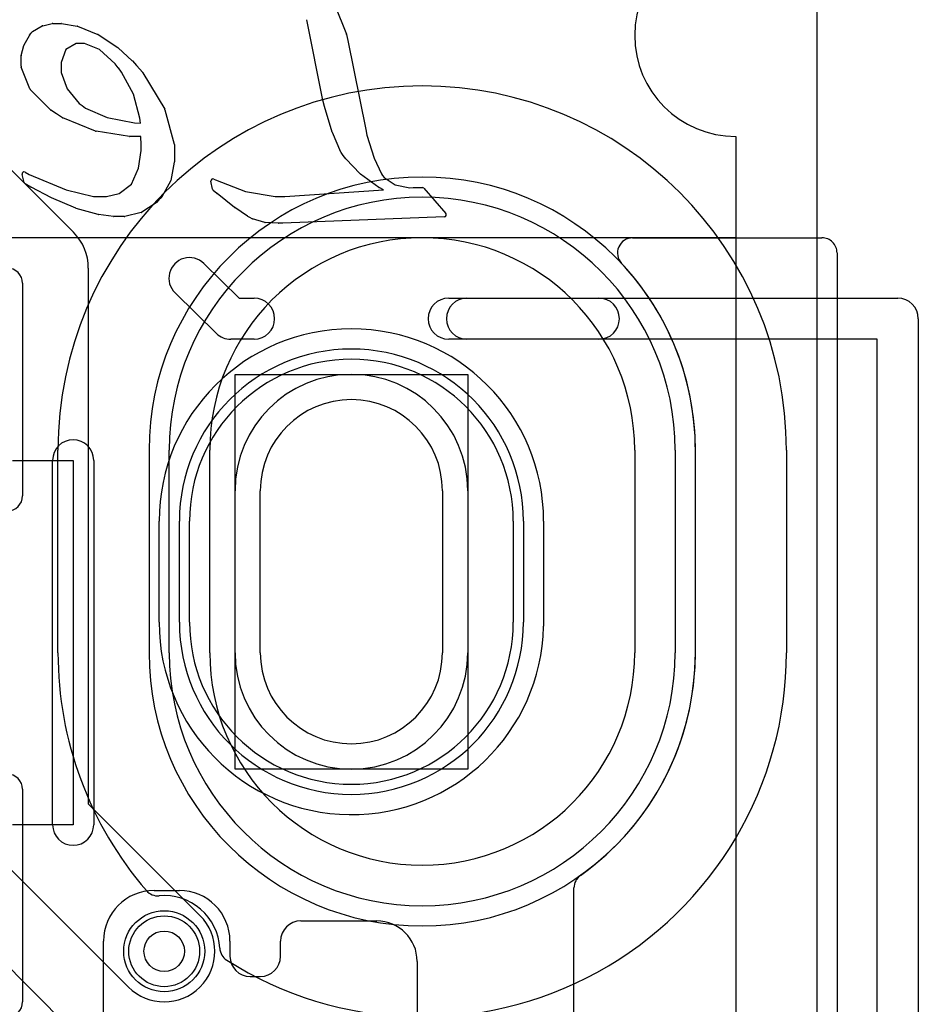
# Model space of a CAD drawing. Extents: x -1 to 20.9, y -0.5 to 20.
# Tile 18 of 19: x 16.5 to 20.9, y 10.7 to 15.6. Entities that reach past the tile are written whole.
import ezdxf

# ---------------------------------------------------------------- set-up
doc = ezdxf.new("R2010")
doc.units = 0
for name, color, linetype in [('Hole', 1, 'CONTINUOUS'), ('L1', 3, 'CONTINUOUS'), ('L4', 3, 'CONTINUOUS'), ('MetalMask-B', 176, 'CONTINUOUS'), ('Outline', 7, 'CONTINUOUS'), ('PartsArea-A', 111, 'CONTINUOUS'), ('PartsArea-B', 111, 'CONTINUOUS'), ('PartsSilk-A', 221, 'CONTINUOUS'), ('PartsSilk-B', 221, 'CONTINUOUS'), ('Resist-A', 2, 'CONTINUOUS'), ('Resist-B', 2, 'CONTINUOUS'), ('Silk-A', 140, 'CONTINUOUS'), ('Silk-B', 140, 'CONTINUOUS')]:
    doc.layers.add(name, color=color, linetype=linetype)

msp = doc.modelspace()

# ---------------------------------------------------------------- linework, layer by layer
at = {"layer": 'Hole'}
for p, q in [((17.65, 12.45), (17.65, 13.25)), ((18.55, 13.25), (18.55, 12.45))]:
    msp.add_line(p, q, dxfattribs=at)
msp.add_circle((17.175, 10.975), 0.1, dxfattribs=at)
for centre, start, end in [((18.1, 13.25), 0, 180), ((18.1, 12.45), 180, 0)]:
    msp.add_arc(centre, 0.45, start, end, dxfattribs=at)
at = {"layer": 'L1'}
for p, q in [((17.4, 12.45), (17.4, 13.45)), ((19.5, 13.45), (19.5, 12.45)), ((17.525, 12.45), (17.525, 13.25)), ((18.675, 13.25), (18.675, 12.45)), ((17.3, 12.6), (17.3, 13.1)), ((18.9, 13.1), (18.9, 12.6)), ((17.125, 11.275), (17.25, 11.275)), ((17.85, 11.125), (18.225, 11.125)), ((16.875, 10.15), (16.875, 11.025)), ((17.5, 11.025), (17.5, 10.95)), ((17.75, 10.95), (17.75, 11.025)), ((18.425, 10.925), (18.425, 10.12497)), ((17.6, 10.85), (17.65, 10.85))]:
    msp.add_line(p, q, dxfattribs=at)
msp.add_circle((17.175, 10.975), 0.2, dxfattribs=at)
for centre, radius, start, end in [((18.45, 13.45), 1.05, 0, 180), ((18.1, 13.1), 0.8, 0, 180), ((18.1, 13.25), 0.575, 0, 180), ((18.1, 12.6), 0.8, 180, 0), ((18.45, 12.45), 1.05, 180, 0), ((18.1, 12.45), 0.575, 180, 0), ((17.125, 11.025), 0.25, 90, 180), ((17.25, 11.025), 0.25, 0, 90), ((17.85, 11.025), 0.1, 90, 180), ((18.225, 10.925), 0.2, 0, 90), ((17.6, 10.95), 0.1, 180, -90), ((17.65, 10.95), 0.1, -90, 0)]:
    msp.add_arc(centre, radius, start, end, dxfattribs=at)
at = {"layer": 'L4'}
for p, q in [((16.30178, 14.95178), (16.72678, 14.52678)), ((16.8, 14.35), (16.8, 11.70355)), ((17.525, 12.45), (17.525, 13.25)), ((18.675, 13.25), (18.675, 12.45)), ((17.3, 12.6), (17.3, 13.1)), ((18.9, 13.1), (18.9, 12.6)), ((16.8, 11.70355), (17.35178, 11.15178)), ((15.8, 11.50355), (17.32678, 9.97678)), ((16.99822, 10.79822), (16.37322, 11.42322))]:
    msp.add_line(p, q, dxfattribs=at)
msp.add_circle((17.175, 10.975), 0.2, dxfattribs=at)
for centre, radius, start, end in [((16.55, 14.35), 0.25, 0, 45), ((18.1, 13.1), 0.8, 0, 180), ((18.1, 13.25), 0.575, 0, 180), ((18.1, 12.6), 0.8, 180, 0), ((18.1, 12.45), 0.575, 180, 0), ((17.175, 10.975), 0.25, -135, 45)]:
    msp.add_arc(centre, radius, start, end, dxfattribs=at)
at = {"layer": 'MetalMask-B'}
for p, q in [((17.3, 12.6), (17.3, 13.1)), ((18.9, 13.1), (18.9, 12.6))]:
    msp.add_line(p, q, dxfattribs=at)
for centre, start, end in [((18.1, 13.1), 0, 180), ((18.1, 12.6), 180, 0)]:
    msp.add_arc(centre, 0.8, start, end, dxfattribs=at)
at = {"layer": 'Outline'}
msp.add_line((20, 15), (20, 1), dxfattribs=at)
msp.add_arc((20, 15.5), 0.5, 90, -90, dxfattribs=at)
at = {"layer": 'PartsArea-A'}
for p, q in [((20, 15), (20, 14.5)), ((20, 14.5), (0, 14.5)), ((17.525, 11.875), (17.525, 13.825)), ((17.525, 13.825), (18.675, 13.825)), ((18.675, 13.825), (18.675, 11.875)), ((16.425, 13.4), (16.725, 13.4)), ((16.725, 13.4), (16.725, 11.6)), ((18.675, 11.875), (17.525, 11.875)), ((16.725, 11.6), (16.425, 11.6))]:
    msp.add_line(p, q, dxfattribs=at)
msp.add_arc((20, 15.5), 0.5, 90, -90, dxfattribs=at)
at = {"layer": 'PartsArea-B'}
for p, q in [((20.4, 19.4), (20.4, 0.1)), ((20, 15), (20, 14.5)), ((20, 14.5), (0, 14.5))]:
    msp.add_line(p, q, dxfattribs=at)
msp.add_arc((20, 15.5), 0.5, 90, -90, dxfattribs=at)
at = {"layer": 'PartsSilk-A'}
for p, q in [((16.6234, 11.6), (16.6234, 13.4)), ((16.8266, 13.4), (16.8266, 11.6))]:
    msp.add_line(p, q, dxfattribs=at)
for centre, start, end in [((16.725, 13.4), 0, 180), ((16.725, 11.6), 180, 0)]:
    msp.add_arc(centre, 0.1016, start, end, dxfattribs=at)
at = {"layer": 'PartsSilk-B'}
for p, q in [((18.01815, 15.64871), (18.07521, 15.50639)), ((17.95921, 15.18034), (17.87902, 15.57709)), ((16.52479, 15.51867), (16.57242, 15.54608)), ((16.57499, 15.54712), (16.62195, 15.55883)), ((16.62437, 15.55913), (16.66522, 15.55913)), ((16.66696, 15.55898), (16.7442, 15.54532)), ((16.74615, 15.54476), (16.84712, 15.50463)), ((16.4826, 15.4524), (16.50898, 15.49984)), ((16.50943, 15.50056), (16.51511, 15.50901)), ((16.51623, 15.51039), (16.5226, 15.51696)), ((16.84897, 15.50366), (16.94602, 15.43904)), ((18.07574, 15.5046), (18.08172, 15.47423)), ((18.08172, 15.47423), (18.17076, 15.03533)), ((16.46813, 15.40082), (16.4817, 15.45019)), ((16.68836, 15.42934), (16.66534, 15.36542)), ((16.73979, 15.46033), (16.68836, 15.42934)), ((16.7815, 15.46033), (16.73979, 15.46033)), ((16.85519, 15.43015), (16.7815, 15.46033)), ((16.93291, 15.35964), (16.85519, 15.43015)), ((16.94722, 15.4381), (17.01701, 15.3744)), ((16.46777, 15.34698), (16.46777, 15.39817)), ((17.01777, 15.37362), (17.03837, 15.35025)), ((16.51087, 15.23549), (16.46846, 15.34332)), ((16.66534, 15.36542), (16.66534, 15.31679)), ((16.94828, 15.33951), (16.93291, 15.35964)), ((16.96477, 15.31848), (16.94836, 15.33941)), ((17.03837, 15.35025), (17.06886, 15.31622)), ((16.66534, 15.31679), (16.69491, 15.23485)), ((17.0236, 15.20915), (16.96477, 15.31848)), ((17.06999, 15.31469), (17.17776, 15.13506)), ((16.61286, 15.13168), (16.51309, 15.2321)), ((16.69491, 15.23485), (16.75435, 15.1632)), ((17.05511, 15.09079), (17.0236, 15.20915)), ((17.96763, 15.14893), (17.95935, 15.17972)), ((16.64268, 15.11202), (16.6145, 15.13035)), ((16.75435, 15.1632), (16.76926, 15.15267)), ((16.76926, 15.15267), (16.78662, 15.14046)), ((16.78662, 15.14046), (16.89379, 15.09399)), ((17.17883, 15.13253), (17.22481, 14.96293)), ((18.00578, 15.02079), (17.96771, 15.14868)), ((16.67292, 15.09258), (16.64272, 15.112)), ((16.83601, 15.02626), (16.67458, 15.09172)), ((16.89379, 15.09399), (17.02744, 15.06751)), ((17.05793, 15.06518), (17.05511, 15.09079)), ((17.02744, 15.06751), (17.05793, 15.06518)), ((18.17076, 15.03533), (18.17652, 15.00719)), ((17.00312, 14.99944), (16.8382, 15.02565)), ((17.05945, 14.99932), (17.00469, 14.99932)), ((17.06052, 14.9597), (17.05945, 14.99932)), ((18.04854, 14.92246), (18.00619, 15.01965)), ((18.17652, 15.00719), (18.21256, 14.89296)), ((17.06052, 14.93075), (17.06052, 14.9597)), ((17.22516, 14.96031), (17.22516, 14.87446)), ((17.04866, 14.84369), (17.06052, 14.93075)), ((18.05944, 14.90598), (18.04942, 14.92086)), ((18.07213, 14.88976), (18.05986, 14.9054)), ((18.14404, 14.81537), (18.07281, 14.88898)), ((18.21256, 14.89296), (18.24805, 14.81642)), ((17.01288, 14.76393), (17.04866, 14.84369)), ((17.22498, 14.87258), (17.20784, 14.78298)), ((16.4827, 14.77295), (16.47311, 14.81257)), ((16.48766, 14.82367), (16.50739, 14.81279)), ((16.50739, 14.81279), (16.69017, 14.73588)), ((17.42097, 14.7897), (17.42814, 14.78527)), ((18.2357, 14.74861), (18.14535, 14.81423)), ((18.24805, 14.81642), (18.25357, 14.80689)), ((18.25357, 14.80689), (18.26154, 14.79712)), ((18.26154, 14.79712), (18.31674, 14.7611)), ((16.51643, 14.74975), (16.48738, 14.76666)), ((16.61764, 14.69696), (16.51684, 14.74952)), ((16.95323, 14.71788), (17.01288, 14.76393)), ((17.20677, 14.78003), (17.16341, 14.70156)), ((17.4137, 14.73942), (17.4059, 14.77927)), ((17.42814, 14.78527), (17.57606, 14.72763)), ((18.25872, 14.73588), (18.23677, 14.74793)), ((18.31674, 14.7611), (18.38891, 14.74683)), ((18.38893, 14.74682), (18.40521, 14.74772)), ((18.40576, 14.74773), (18.45122, 14.74773)), ((18.45879, 14.74427), (18.56624, 14.61985)), ((16.73885, 14.64556), (16.61836, 14.69662)), ((16.69017, 14.73588), (16.82484, 14.70294)), ((16.82484, 14.70294), (16.89059, 14.70294)), ((16.89059, 14.70294), (16.95323, 14.71788)), ((17.16145, 14.69906), (17.149, 14.68753)), ((17.43584, 14.71826), (17.41716, 14.73361)), ((17.52263, 14.64934), (17.43597, 14.71816)), ((17.57606, 14.72763), (17.72271, 14.70294)), ((17.72271, 14.70294), (17.77148, 14.70294)), ((17.77148, 14.70294), (18.25872, 14.73588)), ((16.849, 14.61465), (16.74006, 14.64514)), ((17.13534, 14.67295), (17.06426, 14.62594)), ((17.149, 14.68753), (17.13723, 14.67457)), ((17.58714, 14.60588), (17.52327, 14.64887)), ((16.92463, 14.60424), (16.85034, 14.61437)), ((16.97733, 14.60415), (16.92598, 14.60415)), ((17.06114, 14.62458), (16.97973, 14.60444)), ((17.59807, 14.60056), (17.58842, 14.60515)), ((17.60944, 14.59385), (17.59807, 14.60056)), ((18.55907, 14.60332), (17.7609, 14.57122)), ((17.67171, 14.57529), (17.61171, 14.59287)), ((17.73843, 14.57123), (17.67395, 14.57491)), ((17.7605, 14.57121), (17.739, 14.57121)), ((17.37071, 14.37273), (17.54549, 14.2016)), ((17.43295, 14.02741), (17.22855, 14.22755)), ((17.54549, 14.2016), (17.61912, 14.2016)), ((18.58088, 14.2016), (20.8, 14.2016)), ((20.9016, 14.1), (20.9016, 3.1)), ((17.61912, 13.9984), (17.50403, 13.9984)), ((20.6984, 13.9984), (18.58088, 13.9984)), ((20.6984, 3.2016), (20.6984, 13.9984))]:
    msp.add_line(p, q, dxfattribs=at)
for centre, radius, start, end in [((17.88882, 15.57907), 0.01, -168.92613, -168.57768), ((16.52978, 15.51), 0.01, 119.92249, 135.88259), ((16.57741, 15.53741), 0.01, 103.99458, 119.9227), ((16.62437, 15.54913), 0.01, 90, 104.00544), ((16.66522, 15.54913), 0.01, 79.98207, 90), ((16.74246, 15.53547), 0.01, 68.33696, 79.96863), ((16.51772, 15.49498), 0.01, 146.0555, 150.91895), ((16.52341, 15.50343), 0.01, 135.89138, 146.08035), ((16.84343, 15.49534), 0.01, 56.34173, 68.32467), ((18.06593, 15.50267), 0.01, 11.13011, 21.84398), ((16.49134, 15.44754), 0.01, 150.92314, 164.62981), ((16.94048, 15.43072), 0.01, 47.5952, 56.34514), ((16.47777, 15.39817), 0.01, 164.62928, 180), ((17.01027, 15.36701), 0.01, 41.3908, 47.60992), ((16.47777, 15.34698), 0.01, 180, -158.53108), ((16.95623, 15.34558), 0.01, -142.63747, -141.90071), ((17.06141, 15.30955), 0.01, 30.92446, 41.86305), ((16.52018, 15.23915), 0.01, -158.53894, -135.18617), ((17.96901, 15.18232), 0.01, -168.57768, -164.93577), ((16.61995, 15.13873), 0.01, -135.16208, -123.04395), ((17.16918, 15.12992), 0.01, 15.13448, 30.96096), ((17.97729, 15.15153), 0.01, -164.93577, -163.43253), ((16.64813, 15.12041), 0.01, -123.00706, -122.73906), ((16.67834, 15.10099), 0.01, -122.8006, -112.07175), ((16.83977, 15.03553), 0.01, -112.07794, -99.03038), ((17.00469, 15.00932), 0.01, -99.0292, -90), ((18.01536, 15.02364), 0.01, -163.43253, -156.48544), ((17.21516, 14.96031), 0.01, 0, 15.16884), ((18.05771, 14.92645), 0.01, -156.48544, -146.00796), ((18.06773, 14.91157), 0.01, -146.00796, -141.90392), ((18.08, 14.89593), 0.01, -141.90392, -135.9724), ((17.21516, 14.87446), 0.01, -10.83791, 0), ((16.48283, 14.81492), 0.01, 61.1013, -166.39719), ((17.41571, 14.78119), 0.01, 58.27994, -168.92613), ((18.15123, 14.82232), 0.01, -135.9724, -126.01053), ((16.49241, 14.7753), 0.01, -166.39496, -120.21397), ((16.52146, 14.75839), 0.01, -120.20693, -117.53905), ((17.19802, 14.78486), 0.01, -28.8987, -10.8305), ((17.42351, 14.74134), 0.01, -168.92613, -129.40224), ((18.24158, 14.7567), 0.01, -126.01053, -118.74304), ((18.38892, 14.74683), 0.00001, 180, -45), ((18.40576, 14.73771), 0.01002, 90, 93.14496), ((18.45122, 14.73773), 0.01, 40.82494, 90), ((16.62226, 14.70583), 0.01, -117.51306, -112.96704), ((17.15466, 14.7064), 0.01, -47.22907, -28.92411), ((17.44219, 14.72599), 0.01, -129.40224, -128.46295), ((16.74275, 14.65477), 0.01, -112.95036, -105.6341), ((17.12983, 14.68129), 0.01, -56.5484, -42.23465), ((17.52885, 14.65717), 0.01, -128.46295, -123.91251), ((16.85169, 14.62428), 0.01, -105.60693, -97.76278), ((16.92598, 14.61415), 0.01, -97.75743, -90), ((16.97733, 14.61415), 0.01, -90, -76.10586), ((17.05874, 14.63428), 0.01, -76.10282, -56.52195), ((17.59272, 14.61418), 0.01, -123.91251, -115.46335), ((17.61452, 14.60247), 0.01001, -120.512, -106.31519), ((18.55867, 14.61331), 0.01, -87.7071, 40.82494), ((17.67452, 14.58489), 0.01, -106.31519, -93.26885), ((17.739, 14.58121), 0.01, -93.26885, -90), ((17.7605, 14.58121), 0.01, -90, -87.7071), ((17.29963, 14.30014), 0.1016, 45.60217, -134.39667), ((17.61912, 14.1), 0.1016, -90, 90), ((18.58088, 14.1), 0.1016, 90, -90), ((20.8, 14.1), 0.1016, 0, 90), ((17.50403, 14.1), 0.1016, -134.39783, -90)]:
    msp.add_arc(centre, radius, start, end, dxfattribs=at)
at = {"layer": 'Resist-A'}
for p, q in [((16.475, 14.275), (16.475, 13.225)), ((17.2, 12.45), (17.2, 13.45)), ((19.7, 13.45), (19.7, 12.45)), ((17.525, 12.45), (17.525, 13.25)), ((18.675, 13.25), (18.675, 12.45)), ((17.25, 12.6), (17.25, 13.1)), ((18.95, 13.1), (18.95, 12.6)), ((16.475, 11.775), (16.475, 10.725))]:
    msp.add_line(p, q, dxfattribs=at)
msp.add_circle((17.175, 10.975), 0.175, dxfattribs=at)
for centre, radius, start, end in [((18.45, 13.45), 1.25, 0, 180), ((16.4, 14.275), 0.075, 0, 90), ((18.1, 13.1), 0.85, 0, 180), ((18.1, 13.25), 0.575, 0, 180), ((16.4, 13.225), 0.075, -90, 0), ((18.1, 12.6), 0.85, 180, 0), ((18.45, 12.45), 1.25, 180, 0), ((18.1, 12.45), 0.575, 180, 0), ((16.4, 11.775), 0.075, 0, 90), ((16.4, 10.725), 0.075, -90, 0)]:
    msp.add_arc(centre, radius, start, end, dxfattribs=at)
at = {"layer": 'Resist-B'}
for p, q in [((17.525, 12.45), (17.525, 13.25)), ((18.675, 13.25), (18.675, 12.45)), ((17.15, 12.6), (17.15, 13.1)), ((17.25, 12.6), (17.25, 13.1)), ((18.95, 13.1), (18.95, 12.6)), ((19.05, 13.1), (19.04979, 12.58082))]:
    msp.add_line(p, q, dxfattribs=at)
msp.add_circle((17.175, 10.975), 0.175, dxfattribs=at)
for centre, radius, start, end in [((18.1, 13.1), 0.95, 0, 180), ((18.1, 13.1), 0.85, 0, 180), ((18.1, 13.25), 0.575, 0, 180), ((18.1, 12.6), 0.95, 180, -1.25398), ((18.1, 12.6), 0.85, 180, 0), ((18.97479, 12.58085), 0.075, -1.253, -0.02292), ((18.1, 12.45), 0.575, 180, 0)]:
    msp.add_arc(centre, radius, start, end, dxfattribs=at)
at = {"layer": 'Silk-A'}
for p, q in [((19.48975, 14.49939), (20.42495, 14.49995)), ((20.5, 14.42495), (20.5, -0.425)), ((16.65, 12.45), (16.65, 13.45)), ((17.1, 13.45), (17.1, 12.45)), ((19.8, 12.45), (19.8, 13.45)), ((19.8, 12.45), (19.8, 13.45)), ((20.25, 13.45), (20.25, 12.45)), ((16.6234, 11.6), (16.6234, 13.4)), ((16.8266, 13.4), (16.8266, 11.6)), ((19.2, 5.7619), (19.2, 11.2881))]:
    msp.add_line(p, q, dxfattribs=at)
for centre, radius, start, end in [((18.45, 13.45), 1.8, 0, 180), ((18.45, 13.45), 1.35, 0, 180), ((19.4898, 14.42439), 0.075, 90.0382, -136.86398), ((20.425, 14.42495), 0.075, 0, 90.0346), ((18.45, 13.45), 1.35, 0, 43.14022), ((16.725, 13.4), 0.1016, 0, 180), ((18.45, 12.45), 1.8, 180, -139.23219), ((18.45, 12.45), 1.35, 180, 0), ((18.45, 12.45), 1.8, -122.44844, 0), ((18.45, 12.45), 1.35, -54.62336, 0), ((16.725, 11.6), 0.1016, 180, 0), ((19.275, 11.2881), 0.075, 125.37251, 180), ((17.14355, 11.32358), 0.075, -139.2338, -84.84361), ((17.175, 10.975), 0.275, 3.16434, 95.15519), ((17.52447, 10.99432), 0.075, -176.83585, -122.44834)]:
    msp.add_arc(centre, radius, start, end, dxfattribs=at)
at = {"layer": 'Silk-B'}
for p, q in [((18.01815, 15.64871), (18.07521, 15.50639)), ((17.95921, 15.18034), (17.87902, 15.57709)), ((16.52479, 15.51867), (16.57242, 15.54608)), ((16.57499, 15.54712), (16.62195, 15.55883)), ((16.62437, 15.55913), (16.66522, 15.55913)), ((16.66696, 15.55898), (16.7442, 15.54532)), ((16.74615, 15.54476), (16.84712, 15.50463)), ((16.4826, 15.4524), (16.50898, 15.49984)), ((16.50943, 15.50056), (16.51511, 15.50901)), ((16.51623, 15.51039), (16.5226, 15.51696)), ((16.84897, 15.50366), (16.94602, 15.43904)), ((18.07574, 15.5046), (18.08172, 15.47423)), ((18.08172, 15.47423), (18.17076, 15.03533)), ((16.46813, 15.40082), (16.4817, 15.45019)), ((16.68836, 15.42934), (16.66534, 15.36542)), ((16.73979, 15.46033), (16.68836, 15.42934)), ((16.7815, 15.46033), (16.73979, 15.46033)), ((16.85519, 15.43015), (16.7815, 15.46033)), ((16.93291, 15.35964), (16.85519, 15.43015)), ((16.94722, 15.4381), (17.01701, 15.3744)), ((16.46777, 15.34698), (16.46777, 15.39817)), ((17.01777, 15.37362), (17.03837, 15.35025)), ((16.51087, 15.23549), (16.46846, 15.34332)), ((16.66534, 15.36542), (16.66534, 15.31679)), ((16.94828, 15.33951), (16.93291, 15.35964)), ((16.96477, 15.31848), (16.94836, 15.33941)), ((17.03837, 15.35025), (17.06886, 15.31622)), ((16.66534, 15.31679), (16.69491, 15.23485)), ((17.0236, 15.20915), (16.96477, 15.31848)), ((17.06999, 15.31469), (17.17776, 15.13506)), ((16.61286, 15.13168), (16.51309, 15.2321)), ((16.69491, 15.23485), (16.75435, 15.1632)), ((17.05511, 15.09079), (17.0236, 15.20915)), ((17.96763, 15.14893), (17.95935, 15.17972)), ((16.64268, 15.11202), (16.6145, 15.13035)), ((16.75435, 15.1632), (16.76926, 15.15267)), ((16.76926, 15.15267), (16.78662, 15.14046)), ((16.78662, 15.14046), (16.89379, 15.09399)), ((17.17883, 15.13253), (17.22481, 14.96293)), ((18.00578, 15.02079), (17.96771, 15.14868)), ((16.67292, 15.09258), (16.64272, 15.112)), ((16.83601, 15.02626), (16.67458, 15.09172)), ((16.89379, 15.09399), (17.02744, 15.06751)), ((17.05793, 15.06518), (17.05511, 15.09079)), ((17.02744, 15.06751), (17.05793, 15.06518)), ((18.17076, 15.03533), (18.17652, 15.00719)), ((17.00312, 14.99944), (16.8382, 15.02565)), ((17.05945, 14.99932), (17.00469, 14.99932)), ((17.06052, 14.9597), (17.05945, 14.99932)), ((18.04854, 14.92246), (18.00619, 15.01965)), ((18.17652, 15.00719), (18.21256, 14.89296)), ((17.06052, 14.93075), (17.06052, 14.9597)), ((17.22516, 14.96031), (17.22516, 14.87446)), ((17.04866, 14.84369), (17.06052, 14.93075)), ((18.05944, 14.90598), (18.04942, 14.92086)), ((18.07213, 14.88976), (18.05986, 14.9054)), ((18.14404, 14.81537), (18.07281, 14.88898)), ((18.21256, 14.89296), (18.24805, 14.81642)), ((17.01288, 14.76393), (17.04866, 14.84369)), ((17.22498, 14.87258), (17.20784, 14.78298)), ((16.4827, 14.77295), (16.47311, 14.81257)), ((16.48766, 14.82367), (16.50739, 14.81279)), ((16.50739, 14.81279), (16.69017, 14.73588)), ((17.42097, 14.7897), (17.42814, 14.78527)), ((18.2357, 14.74861), (18.14535, 14.81423)), ((18.24805, 14.81642), (18.25357, 14.80689)), ((18.25357, 14.80689), (18.26154, 14.79712)), ((18.26154, 14.79712), (18.31674, 14.7611)), ((16.51643, 14.74975), (16.48738, 14.76666)), ((16.61764, 14.69696), (16.51684, 14.74952)), ((16.95323, 14.71788), (17.01288, 14.76393)), ((17.20677, 14.78003), (17.16341, 14.70156)), ((17.4137, 14.73942), (17.4059, 14.77927)), ((17.42814, 14.78527), (17.57606, 14.72763)), ((18.25872, 14.73588), (18.23677, 14.74793)), ((18.31674, 14.7611), (18.38891, 14.74683)), ((18.38893, 14.74682), (18.40521, 14.74772)), ((18.40576, 14.74773), (18.45122, 14.74773)), ((18.45879, 14.74427), (18.56624, 14.61985)), ((16.73885, 14.64556), (16.61836, 14.69662)), ((16.69017, 14.73588), (16.82484, 14.70294)), ((16.82484, 14.70294), (16.89059, 14.70294)), ((16.89059, 14.70294), (16.95323, 14.71788)), ((17.16145, 14.69906), (17.149, 14.68753)), ((17.43584, 14.71826), (17.41716, 14.73361)), ((17.52263, 14.64934), (17.43597, 14.71816)), ((17.57606, 14.72763), (17.72271, 14.70294)), ((17.72271, 14.70294), (17.77148, 14.70294)), ((17.77148, 14.70294), (18.25872, 14.73588)), ((16.849, 14.61465), (16.74006, 14.64514)), ((17.13534, 14.67295), (17.06426, 14.62594)), ((17.149, 14.68753), (17.13723, 14.67457)), ((17.58714, 14.60588), (17.52327, 14.64887)), ((16.92463, 14.60424), (16.85034, 14.61437)), ((16.97733, 14.60415), (16.92598, 14.60415)), ((17.06114, 14.62458), (16.97973, 14.60444)), ((17.59807, 14.60056), (17.58842, 14.60515)), ((17.60944, 14.59385), (17.59807, 14.60056)), ((18.55907, 14.60332), (17.7609, 14.57122)), ((17.67171, 14.57529), (17.61171, 14.59287)), ((17.73843, 14.57123), (17.67395, 14.57491)), ((17.7605, 14.57121), (17.739, 14.57121)), ((18.67112, 14.2016), (19.3229, 14.2016)), ((19.3229, 13.9984), (18.67112, 13.9984))]:
    msp.add_line(p, q, dxfattribs=at)
for centre, radius, start, end in [((17.88882, 15.57907), 0.01, -168.92613, -168.57768), ((16.52978, 15.51), 0.01, 119.92249, 135.88259), ((16.57741, 15.53741), 0.01, 103.99458, 119.9227), ((16.62437, 15.54913), 0.01, 90, 104.00544), ((16.66522, 15.54913), 0.01, 79.98207, 90), ((16.74246, 15.53547), 0.01, 68.33696, 79.96863), ((16.51772, 15.49498), 0.01, 146.0555, 150.91895), ((16.52341, 15.50343), 0.01, 135.89138, 146.08035), ((16.84343, 15.49534), 0.01, 56.34173, 68.32467), ((18.06593, 15.50267), 0.01, 11.13011, 21.84398), ((16.49134, 15.44754), 0.01, 150.92314, 164.62981), ((16.94048, 15.43072), 0.01, 47.5952, 56.34514), ((16.47777, 15.39817), 0.01, 164.62928, 180), ((17.01027, 15.36701), 0.01, 41.3908, 47.60992), ((16.47777, 15.34698), 0.01, 180, -158.53108), ((16.95623, 15.34558), 0.01, -142.63747, -141.90071), ((17.06141, 15.30955), 0.01, 30.92446, 41.86305), ((16.52018, 15.23915), 0.01, -158.53894, -135.18617), ((17.96901, 15.18232), 0.01, -168.57768, -164.93577), ((16.61995, 15.13873), 0.01, -135.16208, -123.04395), ((17.16918, 15.12992), 0.01, 15.13448, 30.96096), ((17.97729, 15.15153), 0.01, -164.93577, -163.43253), ((16.64813, 15.12041), 0.01, -123.00706, -122.73906), ((16.67834, 15.10099), 0.01, -122.8006, -112.07175), ((16.83977, 15.03553), 0.01, -112.07794, -99.03038), ((17.00469, 15.00932), 0.01, -99.0292, -90), ((18.01536, 15.02364), 0.01, -163.43253, -156.48544), ((17.21516, 14.96031), 0.01, 0, 15.16884), ((18.05771, 14.92645), 0.01, -156.48544, -146.00796), ((18.06773, 14.91157), 0.01, -146.00796, -141.90392), ((18.08, 14.89593), 0.01, -141.90392, -135.9724), ((17.21516, 14.87446), 0.01, -10.83791, 0), ((16.48283, 14.81492), 0.01, 61.1013, -166.39719), ((17.41571, 14.78119), 0.01, 58.27994, -168.92613), ((18.15123, 14.82232), 0.01, -135.9724, -126.01053), ((16.49241, 14.7753), 0.01, -166.39496, -120.21397), ((16.52146, 14.75839), 0.01, -120.20693, -117.53905), ((17.19802, 14.78486), 0.01, -28.8987, -10.8305), ((17.42351, 14.74134), 0.01, -168.92613, -129.40224), ((18.24158, 14.7567), 0.01, -126.01053, -118.74304), ((18.38892, 14.74683), 0.00001, 180, -45), ((18.40576, 14.73771), 0.01002, 90, 93.14496), ((18.45122, 14.73773), 0.01, 40.82494, 90), ((16.62226, 14.70583), 0.01, -117.51306, -112.96704), ((17.15466, 14.7064), 0.01, -47.22907, -28.92411), ((17.44219, 14.72599), 0.01, -129.40224, -128.46295), ((16.74275, 14.65477), 0.01, -112.95036, -105.6341), ((17.12983, 14.68129), 0.01, -56.5484, -42.23465), ((17.52885, 14.65717), 0.01, -128.46295, -123.91251), ((16.85169, 14.62428), 0.01, -105.60693, -97.76278), ((16.92598, 14.61415), 0.01, -97.75743, -90), ((16.97733, 14.61415), 0.01, -90, -76.10586), ((17.05874, 14.63428), 0.01, -76.10282, -56.52195), ((17.59272, 14.61418), 0.01, -123.91251, -115.46335), ((17.61452, 14.60247), 0.01001, -120.512, -106.31519), ((18.55867, 14.61331), 0.01, -87.7071, 40.82494), ((17.67452, 14.58489), 0.01, -106.31519, -93.26885), ((17.739, 14.58121), 0.01, -93.26885, -90), ((17.7605, 14.58121), 0.01, -90, -87.7071), ((18.67112, 14.1), 0.1016, 90, -90), ((19.3229, 14.1), 0.1016, -90, 90)]:
    msp.add_arc(centre, radius, start, end, dxfattribs=at)

doc.saveas('drawing.dxf')
